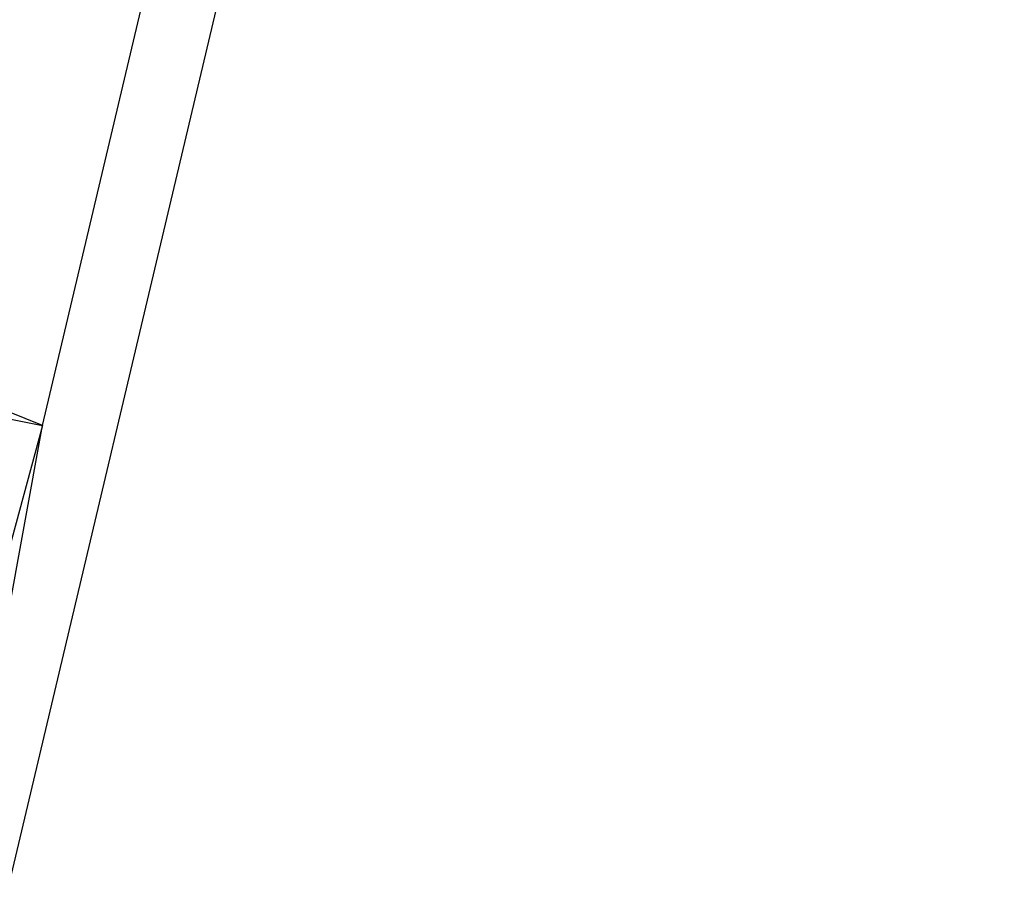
# Model space of a CAD drawing. Header units: feet. Extents: x -79 to 198, y -22 to 181.
# Tile 126 of 256: x 119.85 to 120.578, y 40.884 to 41.531. Entities that reach past the tile are written whole.
import ezdxf

# ---------------------------------------------------------------- set-up
doc = ezdxf.new("R2010")
doc.units = ezdxf.units.FT
doc.layers.add('A-LINEA', color=7, linetype='CONTINUOUS')

msp = doc.modelspace()

# ---------------------------------------------------------------- linework, layer by layer
at = {"layer": 'A-LINEA'}
for q in [(121.6133, 48.6178), (119.8667, 41.2311), (119.8667, 41.2311), (119.8667, 41.2311), (119.8667, 41.2311), (119.8667, 41.2311), (119.8667, 41.2311)]:
    msp.add_line((119.8667, 41.2311), q, dxfattribs=at)
for points in [[(117, 59.0311), (123.76, 57.4311), (119.84, 40.8844)], [(119.7467, 41.1378), (119.7467, 41.1378), (119.7467, 41.1244), (119.7333, 41.1378), (119.7333, 41.1378), (119.7333, 41.1378), (119.7333, 41.1378), (119.72, 41.1111), (119.7333, 41.1111), (119.7333, 41.0978), (119.76, 41.0978), (119.76, 41.1111), (119.7733, 41.0978), (119.84, 41.0844), (119.8667, 41.2311), (119.8667, 41.2311), (119.8, 41.2578)], [(119.7467, 41.1378), (119.7467, 41.1378), (119.7467, 41.1244), (119.7333, 41.1378), (119.7333, 41.1378), (119.7333, 41.1378), (119.7333, 41.1378), (119.72, 41.1111), (119.7333, 41.1111), (119.7333, 41.0978), (119.76, 41.0978), (119.76, 41.1111), (119.7733, 41.0978), (119.84, 41.0844), (119.8667, 41.2311), (119.8667, 41.2311), (119.8, 41.2578)], [(119.7467, 41.1378), (119.7467, 41.1378), (119.7467, 41.1244), (119.7333, 41.1378), (119.7333, 41.1378), (119.7333, 41.1378), (119.7333, 41.1378), (119.72, 41.1111), (119.7333, 41.1111), (119.7333, 41.0978), (119.76, 41.0978), (119.76, 41.1111), (119.7733, 41.0978), (119.84, 41.0844), (119.8667, 41.2311), (119.8667, 41.2311), (119.8, 41.2578)], [(119.8, 41.2311), (119.8, 41.2444), (119.8667, 41.2311), (119.8667, 41.2311), (119.8267, 41.0844), (119.8267, 41.0844), (119.7733, 41.0978)], [(119.8, 41.2311), (119.8, 41.2444), (119.8667, 41.2311), (119.8667, 41.2311), (119.8267, 41.0844), (119.8267, 41.0844), (119.7733, 41.0978)], [(119.8, 41.2311), (119.8, 41.2444), (119.8667, 41.2311), (119.8667, 41.2311), (119.8267, 41.0844), (119.8267, 41.0844), (119.7733, 41.0978)]]:
    msp.add_lwpolyline(points, dxfattribs=at)

doc.saveas('drawing.dxf')
